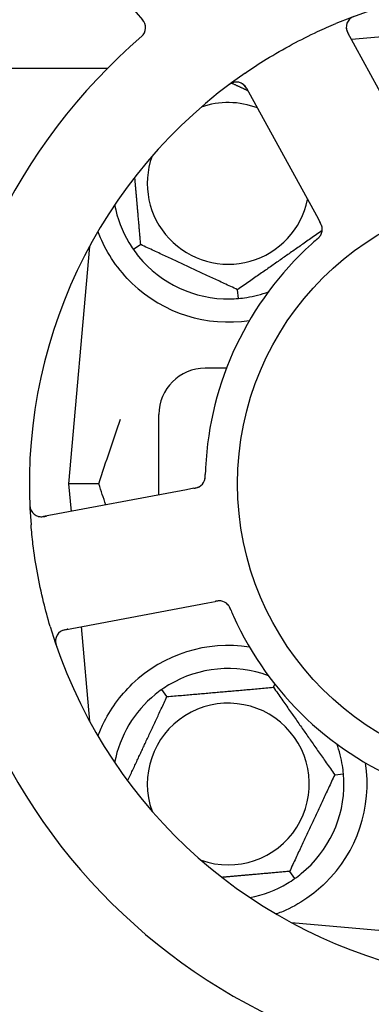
# Model space of a CAD drawing. Header units: inches. Extents: x 5 to 1128, y -85 to 748.
# Tile 15 of 256: x 130.627 to 131.577, y 207.764 to 210.428. Entities that reach past the tile are written whole.
import ezdxf

# ---------------------------------------------------------------- set-up
doc = ezdxf.new("R2010")
doc.units = ezdxf.units.IN
doc.header["$LTSCALE"] = 32
doc.header["$MEASUREMENT"] = 0
doc.layers.add('Dimension (ANSI)', color=7, linetype='Continuous', lineweight=25)
doc.layers.add('Visible (ANSI)', color=7, linetype='Continuous', lineweight=30)
doc.styles.add('Note Text (ANSI)', font='tahoma.ttf')
doc.dimstyles.new('SB Fraction-16 (ANSI)', dxfattribs={"dimscale": 32, "dimtxt": 0.125, "dimasz": 0.098425, "dimexe": 0.125, "dimexo": 0.0625, "dimgap": 0.031496, "dimtad": 0, "dimtih": 1, "dimtoh": 1, "dimdec": 4, "dimrnd": 1e-08, "dimzin": 0, "dimdsep": 46, "dimlunit": 5, "dimtxsty": 'Note Text (ANSI)', "dimcen": 0.09, "dimdle": 0.393701, "dimclrd": 256, "dimclre": 256, "dimclrt": 256, "dimadec": 0, "dimazin": 3, "dimtfac": 0.96, "dimtofl": 0, "dimtmove": 0, "dimatfit": 3, "dimfxl": 1, "dimfrac": 2, "dimtolj": 1, "dimtzin": 12, "dimlwd": -1, "dimlwe": -1, "dimarcsym": 0})

# ---------------------------------------------------------------- blocks, each defined once
blk = doc.blocks.new('*D16')
at = {"layer": 'Defpoints', "color": 0, "transparency": 16777216}
for p in [(170.3073, 471.9837), (79.417, 159.272), (130.3698, 159.272)]:
    blk.add_point(p, dxfattribs=at)
at = {"layer": 'Dimension (ANSI)', "transparency": 16777216}
for p, q in [((168.3073, 471.9837), (75.417, 471.9837)), ((79.417, 468.8341), (79.417, 327.6609)), ((79.417, 162.4216), (79.417, 320.5948)), ((128.3698, 159.272), (75.417, 159.272))]:
    blk.add_line(p, q, dxfattribs=at)
for points in [[(78.8921, 468.8341), (79.9419, 468.8341), (79.417, 471.9837)], [(78.8921, 162.4216), (79.9419, 162.4216), (79.417, 159.272)]]:
    blk.add_solid(points, dxfattribs=at)
at = {"layer": 'Dimension (ANSI)', "transparency": 16777216, "insert": (67.2142, 326.653), "char_height": 4, "attachment_point": 1, "style": 'Note Text (ANSI)'}
blk.add_mtext('\\A1;312 11/16', dxfattribs=at)

msp = doc.modelspace()

# ---------------------------------------------------------------- linework, layer by layer
at = {"layer": 'Visible (ANSI)'}
for p, q in [((132.003, 210.41583), (131.52305, 210.37384)), ((131.70171, 210.04728), (131.51308, 210.39206)), ((128.49395, 210.29617), (130.8644, 210.29617)), ((131.2398, 210.24255), (131.42843, 209.89777)), ((131.42843, 209.89777), (131.43798, 209.88031)), ((130.81542, 209.81406), (130.75925, 209.17208)), ((130.95403, 209.819), (130.93452, 209.80533)), ((131.21774, 209.67327), (131.21566, 209.697)), ((131.18571, 209.48458), (131.128, 209.48458)), ((131.003, 209.14192), (131.003, 209.35958)), ((131.07753, 209.15598), (130.69133, 209.08312)), ((130.84072, 209.17208), (130.75925, 209.17208)), ((130.75925, 209.17208), (130.76581, 209.09717)), ((131.09706, 209.15966), (131.07753, 209.15598)), ((131.13528, 208.84988), (131.15483, 208.85357)), ((130.74908, 208.77702), (131.13528, 208.84988)), ((130.79309, 208.78533), (130.81542, 208.53009)), ((131.02493, 208.59605), (131.01126, 208.61556)), ((131.3125, 208.6212), (131.31643, 208.62963)), ((131.47808, 208.38474), (131.50181, 208.38681)), ((131.35608, 208.12311), (131.36974, 208.10359)), ((131.36102, 207.98449), (131.6898, 207.95573)), ((131.36425, 207.98275), (131.36425, 207.98421))]:
    msp.add_line(p, q, dxfattribs=at)
msp.add_circle((132.003, 209.17208), 0.7875, dxfattribs=at)
for centre, radius, start, end in [((131.19305, 210.65249), 0.325, 13.56477, 223.80207), ((132.003, 209.17208), 1.35, 52.62287, 112.74397), ((130.93594, 210.40591), 0.03125, 310.85452, 43.80207), ((131.54049, 210.40706), 0.03125, 110.53135, 208.68342), ((132.003, 209.17208), 1.6, 130.81714, 178.5497), ((132.003, 209.17208), 1.35, 124.62287, 184.74397), ((131.21239, 210.22755), 0.03125, 28.68342, 126.83549), ((131.1905, 209.98458), 0.21875, 68.88811, 109.65889), ((131.1905, 209.98458), 0.21875, 160.34111, 348.47873), ((131.1905, 209.98458), 0.3125, 190.71622, 210.84193), ((131.41334, 209.86025), 0.03125, 329.46904, 11.46837), ((132.003, 209.17208), 0.875, 132.19111, 177.17573), ((131.1905, 209.98458), 0.3125, 219.15807, 270.84193), ((131.1905, 209.98458), 0.375, 226.24547, 278.78707), ((131.1905, 209.98458), 0.3125, 279.15807, 290.27972), ((131.128, 209.35958), 0.125, 90, 180), ((131.09696, 209.19145), 0.03125, 298.67765, 340.13682), ((130.68554, 209.11383), 0.03125, 182.53135, 280.68342), ((131.16629, 208.82393), 0.03125, 41.46904, 83.46837), ((132.003, 209.17208), 0.875, 204.19111, 249.17573), ((132.003, 209.17208), 1.35, 196.62287, 256.74397), ((130.75487, 208.74632), 0.03125, 100.68342, 198.83549), ((131.1905, 208.35958), 0.375, 81.21293, 133.75453), ((131.1905, 208.35958), 0.3125, 69.72028, 120.84193), ((131.1905, 208.35958), 0.3125, 129.15807, 169.28378), ((131.1905, 208.35958), 0.21875, 250.34111, 199.65889), ((132.003, 209.17208), 1.6, 202.81714, 250.5497), ((131.1905, 208.35958), 0.3125, 9.15807, 20.27972), ((131.1905, 208.35958), 0.375, 314.27762, 8.78707), ((131.1905, 208.35958), 0.3125, 309.15807, 0.84193), ((131.1905, 208.35958), 0.3125, 280.71622, 300.84193)]:
    msp.add_arc(centre, radius, start, end, dxfattribs=at)
for points, knots in [([(131.23597, 210.283), (131.25484, 210.29603), (131.27392, 210.3085), (131.31611, 210.33458), (131.3396, 210.34814), (131.3861, 210.37315), (131.40879, 210.38454), (131.448, 210.40284), (131.46444, 210.41013), (131.48107, 210.4171)], [-0.73117437, -0.73117437, -0.73117437, -0.73117437, -0.55243049, -0.55243049, -0.34047291, -0.34047291, -0.14064238, -0.14064238, 0, 0, 0, 0]), ([(131.50924, 210.40712), (131.50925, 210.40683), (131.50926, 210.40646), (131.50936, 210.40467), (131.50958, 210.40293), (131.51028, 210.39984), (131.51071, 210.39838), (131.51204, 210.39474), (131.51302, 210.3925), (131.51462, 210.38932), (131.51511, 210.38839), (131.51605, 210.38662), (131.51652, 210.38577), (131.51697, 210.38493)], [0.058736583, 0.058736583, 0.058736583, 0.058736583, 0.064782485, 0.064782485, 0.086145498, 0.086145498, 0.103238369, 0.103238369, 0.123434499, 0.123434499, 0.131598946, 0.131598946, 0.138939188, 0.138939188, 0.138939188, 0.138939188]), ([(131.20639, 210.25822), (131.20611, 210.25816), (131.20576, 210.25808), (131.2046, 210.25778), (131.2037, 210.25751), (131.20173, 210.25679), (131.20057, 210.2563), (131.1986, 210.25532), (131.19798, 210.25499), (131.19645, 210.25413), (131.1955, 210.25356), (131.19353, 210.2523), (131.19249, 210.2516), (131.19089, 210.25046), (131.19029, 210.25002), (131.18913, 210.24916), (131.18856, 210.24873), (131.18799, 210.2483)], [0.051298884, 0.051298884, 0.051298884, 0.051298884, 0.057269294, 0.057269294, 0.069785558, 0.069785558, 0.083632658, 0.083632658, 0.089458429, 0.089458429, 0.097820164, 0.097820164, 0.107290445, 0.107290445, 0.113094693, 0.113094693, 0.118968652, 0.118968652, 0.118968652, 0.118968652]), ([(131.24369, 210.23544), (131.24324, 210.23626), (131.24278, 210.2371), (131.24099, 210.24032), (131.23959, 210.24265), (131.237, 210.2464), (131.23579, 210.24792), (131.23364, 210.25029), (131.23259, 210.25128), (131.23083, 210.25273), (131.23014, 210.25324), (131.2294, 210.25376), (131.22925, 210.25386), (131.2291, 210.25395)], [0, 0, 0, 0, 0.007248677, 0.007248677, 0.028564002, 0.028564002, 0.047482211, 0.047482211, 0.06536174, 0.06536174, 0.076705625, 0.076705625, 0.079955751, 0.079955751, 0.079955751, 0.079955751]), ([(131.44419, 209.86521), (131.44418, 209.8653), (131.44416, 209.8654), (131.4441, 209.8657), (131.44406, 209.86592), (131.44386, 209.8669), (131.44363, 209.86781), (131.44296, 209.86997), (131.44246, 209.87131), (131.44129, 209.87399), (131.44063, 209.87535), (131.43962, 209.87729), (131.4393, 209.87789), (131.43881, 209.87879), (131.43865, 209.8791), (131.43832, 209.87969), (131.43817, 209.87998), (131.43801, 209.88027)], [0.038929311, 0.038929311, 0.038929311, 0.038929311, 0.040726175, 0.040726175, 0.043941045, 0.043941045, 0.054249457, 0.054249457, 0.066768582, 0.066768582, 0.078206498, 0.078206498, 0.083402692, 0.083402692, 0.086046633, 0.086046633, 0.088630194, 0.088630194, 0.088630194, 0.088630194]), ([(131.44406, 209.86601), (131.44406, 209.86601), (131.44405, 209.86601), (131.44404, 209.86608), (131.444, 209.8663), (131.44386, 209.86698), (131.44373, 209.8675), (131.44342, 209.86868), (131.44322, 209.86932), (131.44294, 209.87013), (131.44287, 209.87033), (131.44231, 209.87182), (131.44157, 209.8735), (131.44024, 209.87613), (131.43983, 209.8769), (131.43918, 209.87812), (131.43895, 209.87854), (131.43849, 209.87939), (131.43824, 209.87984), (131.43801, 209.88027)], [0.028019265, 0.028019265, 0.028019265, 0.028019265, 0.028672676, 0.028672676, 0.033062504, 0.033062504, 0.040781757, 0.040781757, 0.051074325, 0.051074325, 0.054504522, 0.054504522, 0.07506277, 0.07506277, 0.083066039, 0.083066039, 0.087153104, 0.087153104, 0.091266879, 0.091266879, 0.091266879, 0.091266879]), ([(130.93116, 209.71371), (130.91254, 209.73154), (130.89511, 209.75213), (130.86585, 209.79507), (130.85409, 209.81745), (130.84311, 209.84322), (130.84078, 209.84918), (130.83861, 209.85516)], [0.51551539, 0.51551539, 0.51551539, 0.51551539, 0.71204276, 0.71204276, 0.91166133, 0.91166133, 0.96773016, 0.96773016, 0.96773016, 0.96773016]), ([(131.42921, 209.83268), (131.42944, 209.83287), (131.42967, 209.83307), (131.43028, 209.8336), (131.43066, 209.83394), (131.43185, 209.83499), (131.43266, 209.83572), (131.43432, 209.83728), (131.43518, 209.83812), (131.43681, 209.83983), (131.43755, 209.84068), (131.43894, 209.84239), (131.43951, 209.84322), (131.44018, 209.84426), (131.44036, 209.84455), (131.44049, 209.84478)], [0.001596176, 0.001596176, 0.001596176, 0.001596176, 0.003937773, 0.003937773, 0.007842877, 0.007842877, 0.016055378, 0.016055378, 0.025513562, 0.025513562, 0.037191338, 0.037191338, 0.0541939, 0.0541939, 0.061558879, 0.061558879, 0.061558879, 0.061558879]), ([(131.42921, 209.83268), (131.42963, 209.83304), (131.43004, 209.83339), (131.43086, 209.83411), (131.43127, 209.83447), (131.43263, 209.83567), (131.43357, 209.83653), (131.43507, 209.83797), (131.43567, 209.83858), (131.437, 209.83999), (131.43766, 209.84075), (131.43878, 209.84216), (131.43925, 209.84282), (131.43997, 209.84389), (131.44024, 209.84435), (131.44041, 209.84463), (131.44043, 209.84467), (131.44043, 209.84468), (131.44043, 209.84468), (131.44043, 209.84468)], [0, 0, 0, 0, 0.004180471, 0.004180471, 0.008305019, 0.008305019, 0.018114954, 0.018114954, 0.025612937, 0.025612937, 0.036850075, 0.036850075, 0.047489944, 0.047489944, 0.05608938, 0.05608938, 0.05828692, 0.05828692, 0.058652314, 0.058652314, 0.058652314, 0.058652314]), ([(131.42919, 209.83265), (131.42883, 209.83234), (131.42844, 209.832), (131.42803, 209.83164), (131.42433, 209.82842), (131.41933, 209.82398), (131.41535, 209.82037)], [0.48080563, 0.48080563, 0.48080563, 0.48080563, 0.5329828, 0.5329828, 0.5329828, 1, 1, 1, 1]), ([(131.12608, 209.18012), (131.12617, 209.18034), (131.12627, 209.18062), (131.12655, 209.18146), (131.12674, 209.18207), (131.12708, 209.18337), (131.12723, 209.18406), (131.1275, 209.18545), (131.12761, 209.18613), (131.12783, 209.18779), (131.12794, 209.18882), (131.12806, 209.19034), (131.1281, 209.19079), (131.1282, 209.19245), (131.12825, 209.19369), (131.12831, 209.19531), (131.12832, 209.19571), (131.12834, 209.19629), (131.12834, 209.19646), (131.12835, 209.19664)], [0.044252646, 0.044252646, 0.044252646, 0.044252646, 0.05067159, 0.05067159, 0.061250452, 0.061250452, 0.07105005, 0.07105005, 0.078610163, 0.078610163, 0.087196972, 0.087196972, 0.090753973, 0.090753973, 0.100050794, 0.100050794, 0.103147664, 0.103147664, 0.104517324, 0.104517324, 0.104517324, 0.104517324]), ([(131.12622, 209.18047), (131.12622, 209.18047), (131.12623, 209.1805), (131.12628, 209.18063), (131.12633, 209.18076), (131.12647, 209.18119), (131.12659, 209.18153), (131.12694, 209.18271), (131.12718, 209.18361), (131.12756, 209.18558), (131.12772, 209.18662), (131.128, 209.18905), (131.12811, 209.1905), (131.12825, 209.19332), (131.12829, 209.19471), (131.12834, 209.19626), (131.12834, 209.19645), (131.12835, 209.19664)], [0.030853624, 0.030853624, 0.030853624, 0.030853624, 0.032941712, 0.032941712, 0.036385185, 0.036385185, 0.042347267, 0.042347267, 0.055267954, 0.055267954, 0.065838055, 0.065838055, 0.077516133, 0.077516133, 0.087897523, 0.087897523, 0.089364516, 0.089364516, 0.089364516, 0.089364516]), ([(131.09706, 209.15967), (131.09758, 209.15976), (131.0981, 209.15986), (131.09911, 209.16006), (131.09961, 209.16015), (131.10073, 209.16037), (131.10134, 209.1605), (131.10352, 209.16096), (131.10491, 209.1613), (131.10705, 209.16193), (131.10798, 209.16224), (131.10962, 209.16289), (131.11032, 209.1632), (131.11146, 209.16377), (131.11196, 209.16403), (131.11225, 209.16419), (131.11229, 209.16421), (131.11229, 209.16421), (131.11229, 209.16421), (131.11229, 209.16421)], [0, 0, 0, 0, 0.004355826, 0.004355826, 0.008687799, 0.008687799, 0.014307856, 0.014307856, 0.029588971, 0.029588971, 0.043844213, 0.043844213, 0.054171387, 0.054171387, 0.06195455, 0.06195455, 0.063871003, 0.063871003, 0.063878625, 0.063878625, 0.063878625, 0.063878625]), ([(131.0971, 209.15967), (131.09739, 209.15973), (131.09768, 209.15978), (131.09929, 209.16009), (131.10064, 209.16035), (131.10345, 209.16097), (131.10492, 209.16135), (131.10751, 209.16213), (131.10866, 209.16255), (131.11075, 209.16342), (131.11173, 209.16391), (131.11253, 209.16436), (131.11265, 209.16442), (131.11275, 209.16448)], [0, 0, 0, 0, 0.002309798, 0.002309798, 0.012623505, 0.012623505, 0.02433842, 0.02433842, 0.035397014, 0.035397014, 0.047442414, 0.047442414, 0.049661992, 0.049661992, 0.049661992, 0.049661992]), ([(130.65403, 209.11952), (130.65405, 209.11889), (130.65407, 209.11827), (130.65415, 209.11659), (130.65421, 209.11552), (130.65437, 209.11353), (130.65446, 209.11261), (130.65473, 209.11025), (130.65496, 209.1088), (130.65545, 209.1063), (130.65571, 209.1052), (130.65624, 209.10334), (130.6565, 209.10255), (130.65708, 209.101), (130.65741, 209.10027), (130.6578, 209.09946), (130.65788, 209.09929), (130.65796, 209.09914)], [0, 0, 0, 0, 0.005149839, 0.005149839, 0.013554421, 0.013554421, 0.020527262, 0.020527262, 0.031641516, 0.031641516, 0.041623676, 0.041623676, 0.051235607, 0.051235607, 0.06373445, 0.06373445, 0.067355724, 0.067355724, 0.067355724, 0.067355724]), ([(130.67582, 209.08413), (130.67611, 209.08404), (130.67646, 209.08394), (130.67819, 209.08348), (130.67992, 209.08316), (130.68307, 209.08287), (130.68459, 209.08283), (130.68846, 209.08296), (130.6909, 209.08321), (130.69442, 209.08375), (130.69545, 209.08392), (130.69743, 209.08427), (130.69838, 209.08445), (130.69932, 209.08463)], [0.058736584, 0.058736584, 0.058736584, 0.058736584, 0.064782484, 0.064782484, 0.086145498, 0.086145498, 0.103238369, 0.103238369, 0.123434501, 0.123434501, 0.131598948, 0.131598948, 0.13893919, 0.13893919, 0.13893919, 0.13893919]), ([(130.70942, 208.78588), (130.70286, 208.80785), (130.6969, 208.82985), (130.68517, 208.87792), (130.67954, 208.90434), (130.67, 208.95691), (130.66609, 208.98275), (130.66084, 209.02583), (130.65907, 209.04309), (130.65763, 209.06043)], [-0.73118965, -0.73118965, -0.73118965, -0.73118965, -0.55244576, -0.55244576, -0.34137939, -0.34137939, -0.13566771, -0.13566771, 0, 0, 0, 0]), ([(131.17031, 208.85492), (131.17031, 208.85492), (131.17031, 208.85492), (131.17024, 208.85493), (131.17001, 208.85496), (131.16933, 208.85503), (131.16879, 208.85508), (131.16757, 208.85514), (131.1669, 208.85515), (131.16605, 208.85513), (131.16583, 208.85513), (131.16424, 208.85506), (131.16242, 208.85488), (131.15951, 208.85442), (131.15864, 208.85427), (131.15729, 208.85403), (131.15682, 208.85394), (131.15586, 208.85376), (131.15536, 208.85367), (131.15487, 208.85358)], [0.028019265, 0.028019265, 0.028019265, 0.028019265, 0.028672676, 0.028672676, 0.033062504, 0.033062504, 0.040781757, 0.040781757, 0.051074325, 0.051074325, 0.054504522, 0.054504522, 0.075062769, 0.075062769, 0.083066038, 0.083066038, 0.087153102, 0.087153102, 0.091266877, 0.091266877, 0.091266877, 0.091266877]), ([(131.17111, 208.85481), (131.17102, 208.85482), (131.17092, 208.85483), (131.17062, 208.85487), (131.1704, 208.8549), (131.1694, 208.85501), (131.16846, 208.85507), (131.1662, 208.8551), (131.16477, 208.85504), (131.16186, 208.85476), (131.16036, 208.85455), (131.15821, 208.85419), (131.15754, 208.85407), (131.15653, 208.85389), (131.15619, 208.85383), (131.15552, 208.8537), (131.1552, 208.85364), (131.15487, 208.85358)], [0.038929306, 0.038929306, 0.038929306, 0.038929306, 0.040726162, 0.040726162, 0.043941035, 0.043941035, 0.054249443, 0.054249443, 0.066768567, 0.066768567, 0.078206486, 0.078206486, 0.083402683, 0.083402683, 0.086046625, 0.086046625, 0.088630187, 0.088630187, 0.088630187, 0.088630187]), ([(131.19742, 208.83051), (131.19731, 208.83078), (131.19719, 208.83106), (131.19687, 208.8318), (131.19667, 208.83227), (131.19604, 208.83373), (131.19559, 208.83473), (131.19462, 208.83679), (131.19409, 208.83786), (131.19297, 208.83994), (131.19239, 208.84091), (131.19119, 208.84276), (131.19058, 208.84356), (131.18979, 208.84452), (131.18957, 208.84478), (131.1894, 208.84497)], [0.001596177, 0.001596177, 0.001596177, 0.001596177, 0.00393777, 0.00393777, 0.007842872, 0.007842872, 0.016055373, 0.016055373, 0.025513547, 0.025513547, 0.037191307, 0.037191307, 0.054193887, 0.054193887, 0.06155888, 0.06155888, 0.06155888, 0.06155888]), ([(131.19742, 208.83051), (131.19721, 208.83101), (131.197, 208.83152), (131.19657, 208.83252), (131.19636, 208.83302), (131.19563, 208.83468), (131.1951, 208.83584), (131.1942, 208.83771), (131.19381, 208.83847), (131.19288, 208.84017), (131.19235, 208.84104), (131.19136, 208.84254), (131.19088, 208.84319), (131.19008, 208.8442), (131.18973, 208.84461), (131.18952, 208.84484), (131.18949, 208.84488), (131.18948, 208.84489), (131.18948, 208.84489), (131.18948, 208.84489)], [0, 0, 0, 0, 0.004180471, 0.004180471, 0.008305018, 0.008305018, 0.018114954, 0.018114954, 0.025612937, 0.025612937, 0.036850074, 0.036850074, 0.047489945, 0.047489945, 0.056089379, 0.056089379, 0.058286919, 0.058286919, 0.058652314, 0.058652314, 0.058652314, 0.058652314]), ([(131.19744, 208.83047), (131.19762, 208.83003), (131.19783, 208.82956), (131.19804, 208.82906), (131.19996, 208.82455), (131.20264, 208.81842), (131.20484, 208.81352)], [0.48080563, 0.48080563, 0.48080563, 0.48080563, 0.5329828, 0.5329828, 0.5329828, 1, 1, 1, 1]), ([(130.75705, 208.77853), (130.75612, 208.77835), (130.75519, 208.77818), (130.75157, 208.77746), (130.74892, 208.77685), (130.74455, 208.77555), (130.74273, 208.77487), (130.73982, 208.77355), (130.73855, 208.77286), (130.73662, 208.77164), (130.73592, 208.77114), (130.73521, 208.7706), (130.73506, 208.77048), (130.73493, 208.77037)], [0, 0, 0, 0, 0.007248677, 0.007248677, 0.028564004, 0.028564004, 0.047482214, 0.047482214, 0.065361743, 0.065361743, 0.076705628, 0.076705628, 0.079955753, 0.079955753, 0.079955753, 0.079955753]), ([(130.72385, 208.75009), (130.72382, 208.74981), (130.72379, 208.74945), (130.72371, 208.74825), (130.72369, 208.74731), (130.72377, 208.74522), (130.72388, 208.74396), (130.72421, 208.74178), (130.72433, 208.74109), (130.72467, 208.73937), (130.72492, 208.7383), (130.7255, 208.73603), (130.72585, 208.73482), (130.72644, 208.73295), (130.72667, 208.73225), (130.72713, 208.73087), (130.72737, 208.7302), (130.7276, 208.72952)], [0.051298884, 0.051298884, 0.051298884, 0.051298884, 0.057269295, 0.057269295, 0.069785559, 0.069785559, 0.08363266, 0.08363266, 0.08945843, 0.08945843, 0.097820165, 0.097820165, 0.107290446, 0.107290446, 0.113094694, 0.113094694, 0.118968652, 0.118968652, 0.118968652, 0.118968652]), ([(130.83868, 208.48895), (130.84283, 208.50025), (130.84765, 208.51196), (130.86137, 208.54036), (130.8726, 208.55982), (130.89943, 208.5971), (130.91497, 208.61494), (130.93116, 208.63044)], [1.39089206, 1.39089206, 1.39089206, 1.39089206, 1.4959744, 1.4959744, 1.66977331, 1.66977331, 1.84048199, 1.84048199, 1.84048199, 1.84048199]), ([(131.4523, 208.09109), (131.43716, 208.07633), (131.42021, 208.06241), (131.3812, 208.03564), (131.35879, 208.02373), (131.33306, 208.01268), (131.32735, 208.01038), (131.32161, 208.00824)], [0.55181372, 0.55181372, 0.55181372, 0.55181372, 0.71000954, 0.71000954, 0.90366002, 0.90366002, 0.95550669, 0.95550669, 0.95550669, 0.95550669])]:
    msp.add_open_spline(points, degree=3, knots=knots, dxfattribs=at)
for points, weights in [([(131.19998, 210.256), (131.22239, 210.24555), (131.24356, 210.23568)], [1.07843603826, 1.09878333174, 1.1102393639]), ([(130.95403, 209.819), (130.94551, 209.91639), (130.93804, 210.00175)], [1.04422863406, 1.14843950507, 1.11819795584]), ([(131.44444, 209.85719), (131.33096, 209.77774), (131.21566, 209.697)], [1.05318140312, 1.20116354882, 1.04422863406]), ([(131.21566, 209.697), (131.08485, 209.758), (130.95403, 209.819)], [1.04422863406, 1.20577136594, 1.04422863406]), ([(131.02493, 208.59605), (131.16871, 208.60862), (131.3125, 208.6212)], [1.04422863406, 1.20577136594, 1.04422863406]), ([(131.3125, 208.6212), (131.39529, 208.50297), (131.47808, 208.38474)], [1.04422863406, 1.20577136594, 1.04422863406]), ([(130.91859, 208.368), (130.97018, 208.47864), (131.02493, 208.59605)], [1.07748863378, 1.18694802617, 1.04422863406]), ([(131.47808, 208.38474), (131.41708, 208.25392), (131.35608, 208.12311)], [1.04422863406, 1.20577136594, 1.04422863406]), ([(131.35608, 208.12311), (131.25869, 208.11459), (131.17332, 208.10712)], [1.04422863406, 1.14843950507, 1.11819795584]), ([(131.32161, 208.00824), (131.32004, 208.00837), (131.31847, 208.0085)], [0.999914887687, 0.999914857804, 0.999914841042])]:
    msp.add_rational_spline(points, weights, degree=2, dxfattribs=at)
for points in [[(130.92219, 209.82437), (130.9259, 209.81816), (130.93015, 209.81158), (130.93452, 209.80533)], [(130.93452, 209.80533), (130.93889, 209.79909), (130.94362, 209.79285), (130.94819, 209.78724)], [(131.19509, 209.67211), (131.20232, 209.67222), (131.21014, 209.67261), (131.21774, 209.67327)], [(131.21774, 209.67327), (131.22533, 209.67394), (131.2331, 209.67491), (131.24024, 209.67606)], [(130.84072, 209.17208), (130.86037, 209.23235), (130.88049, 209.29176), (130.89903, 209.34639)], [(131.12907, 209.21519), (131.12877, 209.20922), (131.12849, 209.20157), (131.12835, 209.19664)], [(130.85957, 209.11486), (130.85329, 209.13376), (130.84698, 209.15287), (130.84072, 209.17208)], [(131.01126, 208.61556), (131.00502, 208.61118), (130.99878, 208.60646), (130.99317, 208.60189)], [(131.03029, 208.62788), (131.02409, 208.62418), (131.01751, 208.61993), (131.01126, 208.61556)], [(131.50181, 208.38681), (131.50114, 208.39441), (131.50017, 208.40218), (131.49902, 208.40931)], [(131.50297, 208.36417), (131.50286, 208.3714), (131.50247, 208.37922), (131.50181, 208.38681)], [(131.36974, 208.10359), (131.37599, 208.10797), (131.38223, 208.1127), (131.38783, 208.11726)], [(131.35071, 208.09127), (131.35692, 208.09497), (131.3635, 208.09922), (131.36974, 208.10359)]]:
    msp.add_open_spline(points, degree=3, dxfattribs=at)

# ---------------------------------------------------------------- dimensions: what is measured, and where the dimension line sits
at = {"layer": 'Dimension (ANSI)'}
dim = msp.add_linear_dim(base=(79.41701, 159.27197), p1=(170.30726, 471.98367), p2=(130.36976, 159.27197), angle=270, dimstyle='SB Fraction-16 (ANSI)', override={"dimgap": 0.031496, "dimdec": 4, "dimtol": 0, "dimlim": 0, "dimtp": 0, "dimtm": 0, "dimtdec": 2, "dimatfit": 1}, dxfattribs=at)
dim.commit()
dim.dimension.update_dxf_attribs({"geometry": '*D16', "text_midpoint": (79.41701, 324.12782), "dimtype": 160})

doc.saveas('drawing.dxf')
